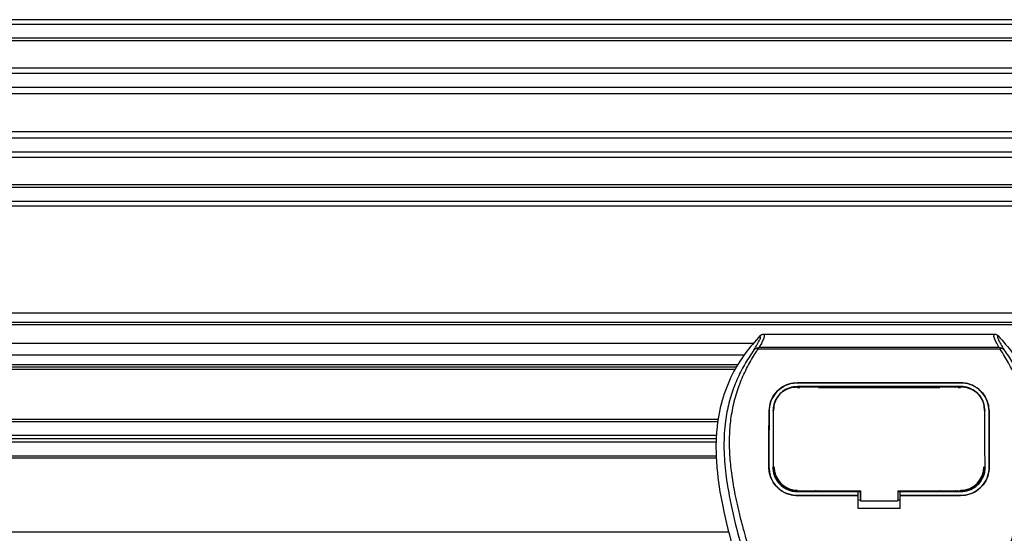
# Model space of a CAD drawing. Header units: millimetres. Extents: x 0 to 420, y 0 to 297.
# Tile 72 of 128: x 156.89 to 164.5, y 235.95 to 239.92. Entities that reach past the tile are written whole.
import ezdxf

# ---------------------------------------------------------------- set-up
doc = ezdxf.new("R2010")
doc.units = ezdxf.units.MM

msp = doc.modelspace()

# ---------------------------------------------------------------- linework, layer by layer
at = {"color": 7, "linetype": 'Continuous', "lineweight": 25}
for p, q in [((221.09183, 239.92173), (58.90817, 239.92173)), ((221.09183, 239.88569), (58.90817, 239.88569)), ((221.09183, 239.77756), (58.90817, 239.77756)), ((221.09183, 239.75918), (58.90817, 239.75918)), ((207.23415, 239.5469), (149.99616, 239.5469)), ((207.19267, 239.50508), (150.03765, 239.50508)), ((207.13013, 239.39737), (150.10018, 239.39737)), ((207.11603, 239.34868), (150.11428, 239.34868)), ((207.10799, 239.05314), (150.12232, 239.05314)), ((207.10799, 239.00445), (150.12232, 239.00445)), ((207.10799, 238.89674), (150.12232, 238.89674)), ((207.10799, 238.85493), (150.12232, 238.85493)), ((207.10799, 238.64264), (150.12232, 238.64264)), ((207.10799, 238.62426), (150.12232, 238.62426)), ((207.10799, 238.51614), (150.12232, 238.51614)), ((207.10799, 238.48009), (150.12232, 238.48009)), ((207.10799, 237.65116), (150.12232, 237.65116)), ((207.10799, 237.57907), (150.12232, 237.57907)), ((207.10799, 237.56105), (150.12232, 237.56105)), ((162.64198, 237.48837), (164.42731, 237.48837)), ((162.56507, 237.41689), (150.12232, 237.41689)), ((162.59839, 237.37312), (162.59499, 237.38082)), ((164.47044, 237.37312), (162.59839, 237.37312)), ((162.60789, 237.3872), (164.46145, 237.3872)), ((164.4744, 237.38092), (164.47044, 237.37312)), ((162.49063, 237.32679), (150.12232, 237.32679)), ((162.44515, 237.2511), (150.12232, 237.2511)), ((162.43404, 237.23308), (150.12232, 237.23308)), ((162.42006, 237.21506), (150.12232, 237.21506)), ((162.90394, 237.11245), (164.16536, 237.11245)), ((162.90394, 237.11228), (162.90394, 237.11245)), ((164.16536, 237.11228), (162.90394, 237.11228)), ((164.16536, 237.08326), (162.90394, 237.08326)), ((162.90394, 237.07513), (162.92259, 237.07513)), ((162.90439, 237.0785), (162.90426, 237.0785)), ((163.05863, 237.0816), (162.92945, 237.0816)), ((163.06549, 237.07513), (164.00382, 237.07513)), ((164.13985, 237.0816), (164.01067, 237.0816)), ((164.14671, 237.07513), (164.16536, 237.07513)), ((164.16536, 237.11228), (164.16536, 237.11245)), ((162.71926, 236.91375), (162.71886, 236.90579)), ((164.35044, 236.90583), (164.35003, 236.91376)), ((162.68425, 236.89443), (162.68409, 236.89443)), ((162.71903, 236.90545), (162.71862, 236.89745)), ((164.35069, 236.89746), (164.35028, 236.90544)), ((164.38505, 236.89443), (164.38521, 236.89443)), ((162.29384, 236.82762), (150.12232, 236.82762)), ((162.29087, 236.81141), (150.12232, 236.81141)), ((162.27739, 236.70328), (150.12232, 236.70328)), ((162.27637, 236.67805), (150.12232, 236.67805)), ((162.27536, 236.65283), (150.12232, 236.65283)), ((162.27603, 236.5447), (150.12232, 236.5447)), ((162.27682, 236.52848), (150.12232, 236.52848)), ((162.68229, 236.46187), (162.68213, 236.46187)), ((162.71756, 236.45861), (162.71767, 236.4584)), ((164.35163, 236.45839), (164.35175, 236.4586)), ((164.38701, 236.46187), (164.38717, 236.46187)), ((162.90394, 236.27014), (162.90394, 236.27739)), ((162.90394, 236.27014), (163.37247, 236.27014)), ((162.90394, 236.23967), (162.90394, 236.23952)), ((162.90394, 236.23967), (163.37247, 236.23967)), ((163.37247, 236.23952), (162.90394, 236.23952)), ((162.93249, 236.27184), (163.05559, 236.27184)), ((163.37247, 236.27168), (163.39052, 236.27168)), ((163.37247, 236.24141), (163.37247, 236.27014)), ((163.37247, 236.13915), (163.37247, 236.23952)), ((163.39052, 236.2199), (163.39052, 236.27916)), ((163.39052, 236.27739), (163.39052, 236.19796)), ((163.67884, 236.27738), (164.17131, 236.27738)), ((163.67884, 236.27738), (163.67884, 236.19796)), ((163.67884, 236.27168), (163.69683, 236.27168)), ((163.69683, 236.27014), (164.16536, 236.27014)), ((163.69683, 236.24141), (163.69683, 236.27014)), ((163.69683, 236.23967), (164.16536, 236.23967)), ((163.69683, 236.13915), (163.69683, 236.23952)), ((164.16536, 236.23952), (163.69683, 236.23952)), ((164.01371, 236.27184), (164.13681, 236.27184)), ((164.16536, 236.27014), (164.16536, 236.27738)), ((164.16536, 236.23967), (164.16536, 236.23952)), ((163.37247, 236.20536), (163.39052, 236.20536)), ((163.39052, 236.2199), (163.39052, 236.19942)), ((163.39052, 236.19796), (163.39052, 236.19942)), ((163.39052, 236.19796), (163.67884, 236.19796)), ((163.67884, 236.20536), (163.69683, 236.20536)), ((163.69683, 236.13915), (163.37247, 236.13915)), ((162.37159, 235.95724), (150.06826, 235.95724))]:
    msp.add_line(p, q, dxfattribs=at)
at = {"color": 7, "linetype": 'Continuous', "lineweight": 25, "flags": 128}
for points in [[(162.89984, 237.07851), (162.90394, 237.0785), (162.90426, 237.0785)], [(162.89799, 236.27739), (163.1363, 236.27739), (163.39052, 236.27739)]]:
    msp.add_lwpolyline(points, dxfattribs=at)
at = {"color": 7, "linetype": 'Continuous', "lineweight": 25}
for centre, start, end in [((162.90394, 236.46181), 180, 270), ((164.16536, 236.46181), 270, 0)]:
    msp.add_arc(centre, 0.18083, start, end, dxfattribs=at)
for points, knots in [([(162.61593, 237.4773), (162.57554, 237.43214), (162.49392, 237.34087), (162.39101, 237.17251), (162.31254, 236.97355), (162.27762, 236.77572), (162.2711, 236.60124), (162.28131, 236.40388), (162.32439, 236.13569), (162.38106, 235.92086), (162.41224, 235.80264)], [0, 0, 0, 0, 0.1020555, 0.2062434, 0.3310387, 0.4607193, 0.5429728, 0.6252686, 0.7937741, 1, 1, 1, 1]), ([(162.5668, 237.36583), (162.57579, 237.38109), (162.59382, 237.41172), (162.61251, 237.44567), (162.62231, 237.46989), (162.61806, 237.47483), (162.61593, 237.4773)], [0, 0, 0, 0, 0.24872742, 0.49949886, 0.74927865, 1, 1, 1, 1]), ([(162.64198, 237.48837), (162.64439, 237.48598), (162.6492, 237.48122), (162.64399, 237.45929), (162.63077, 237.42872), (162.61548, 237.40097), (162.60789, 237.3872)], [0, 0, 0, 0, 0.2575936, 0.5147329, 0.7591509, 1, 1, 1, 1]), ([(162.61593, 237.4773), (162.6177, 237.47895), (162.62126, 237.48225), (162.62773, 237.48568), (162.63469, 237.48797), (162.63955, 237.48824), (162.64198, 237.48837)], [0, 0, 0, 0, 0.2491591, 0.4999762, 0.7491747, 1, 1, 1, 1]), ([(164.46145, 237.3872), (164.45402, 237.40107), (164.43918, 237.42875), (164.4259, 237.45925), (164.42024, 237.48118), (164.42495, 237.48597), (164.42731, 237.48837)], [0, 0, 0, 0, 0.2424224, 0.4838284, 0.7414574, 1, 1, 1, 1]), ([(164.42731, 237.48837), (164.43216, 237.48781), (164.43943, 237.48697), (164.44803, 237.48224), (164.45159, 237.47895), (164.45338, 237.47729)], [0, 0, 0, 0, 0.4987145, 0.74874936, 1, 1, 1, 1]), ([(164.45338, 237.47729), (164.45121, 237.47485), (164.44688, 237.46997), (164.4564, 237.44606), (164.47507, 237.41216), (164.49333, 237.38132), (164.50249, 237.36584)], [0, 0, 0, 0, 0.2514408, 0.5015673, 0.7498635, 1, 1, 1, 1]), ([(164.45338, 237.47729), (164.49376, 237.43213), (164.57538, 237.34086), (164.67829, 237.1725), (164.75677, 236.97355), (164.79168, 236.77572), (164.7982, 236.60124), (164.78799, 236.40388), (164.74491, 236.13569), (164.68824, 235.92086), (164.65706, 235.80264)], [0, 0, 0, 0, 0.102054, 0.2062404, 0.3310362, 0.4607173, 0.5429711, 0.6252671, 0.7937733, 1, 1, 1, 1]), ([(162.94863, 233.35991), (162.94725, 233.46565), (162.94441, 233.68175), (162.91912, 234.01024), (162.87935, 234.34168), (162.83014, 234.62956), (162.77959, 234.87471), (162.73472, 235.0704), (162.68567, 235.26482), (162.63154, 235.46577), (162.58497, 235.63112), (162.55061, 235.75085), (162.53326, 235.81181), (162.51694, 235.86929), (162.5028, 235.91937), (162.4889, 235.96952), (162.47653, 236.01641), (162.46377, 236.06633), (162.45204, 236.11433), (162.44131, 236.16037), (162.43159, 236.20447), (162.41544, 236.2826), (162.39651, 236.39171), (162.38037, 236.53577), (162.37597, 236.6764), (162.38473, 236.81645), (162.40908, 236.95335), (162.44844, 237.0859), (162.50177, 237.20993), (162.54856, 237.29392), (162.58106, 237.34647), (162.59275, 237.36443), (162.59839, 237.37312)], [0, 0, 0, 0, 0.0757702, 0.1548571, 0.2359051, 0.3148505, 0.3639911, 0.4151955, 0.4586591, 0.5076202, 0.5642678, 0.5817192, 0.5968623, 0.6096795, 0.624536, 0.6341631, 0.6469813, 0.6592987, 0.6711121, 0.6824202, 0.6932232, 0.7035232, 0.739704, 0.7727671, 0.8079075, 0.8413785, 0.8748477, 0.9102013, 0.9450667, 0.9801292, 0.9903909, 1, 1, 1, 1]), ([(162.59493, 237.38081), (162.59471, 237.38077), (162.59087, 237.38006), (162.5836, 237.37796), (162.5741, 237.37307), (162.56922, 237.36823), (162.5668, 237.36583)], [0, 0, 0, 0, 0.0200108, 0.3469957, 0.676674, 1, 1, 1, 1]), ([(162.59486, 237.38089), (162.59902, 237.38317), (162.60326, 237.38548), (162.6078, 237.38717), (162.60789, 237.3872)], [0, 0, 0, 0, 0.9812431, 1, 1, 1, 1]), ([(164.12067, 233.35991), (164.12327, 233.50649), (164.12847, 233.79962), (164.17382, 234.23723), (164.23639, 234.62206), (164.30698, 234.95542), (164.3581, 235.16563), (164.39392, 235.30314), (164.41071, 235.36622), (164.42724, 235.42704), (164.44368, 235.48654), (164.46091, 235.54815), (164.47963, 235.6144), (164.5024, 235.69406), (164.52662, 235.7786), (164.55165, 235.86685), (164.57588, 235.95225), (164.6008, 236.0466), (164.62512, 236.14618), (164.65397, 236.27943), (164.68063, 236.43977), (164.69485, 236.63049), (164.6883, 236.77761), (164.67271, 236.88326), (164.65882, 236.95073), (164.6409, 237.01848), (164.61973, 237.08296), (164.59474, 237.14649), (164.56706, 237.20712), (164.53697, 237.26531), (164.50443, 237.32105), (164.48233, 237.35491), (164.47044, 237.37312)], [0, 0, 0, 0, 0.1050162, 0.2100001, 0.3148093, 0.3841756, 0.4540228, 0.4697491, 0.4859574, 0.5007826, 0.5148922, 0.5301685, 0.5466097, 0.5642069, 0.5895177, 0.6096146, 0.6299353, 0.6531323, 0.6795668, 0.7034488, 0.7509822, 0.7962784, 0.8412589, 0.8577085, 0.8747396, 0.8922462, 0.9101144, 0.9261934, 0.9450023, 0.962977, 0.9800887, 1, 1, 1, 1]), ([(164.46145, 237.3872), (164.46154, 237.38717), (164.46625, 237.38558), (164.47037, 237.38323), (164.4744, 237.38092)], [0, 0, 0, 0, 0.0189016, 1, 1, 1, 1]), ([(164.50249, 237.36584), (164.50007, 237.36824), (164.49519, 237.37308), (164.48569, 237.37797), (164.47843, 237.38007), (164.47461, 237.38077), (164.4744, 237.38081)], [0, 0, 0, 0, 0.3236146, 0.6535901, 0.9808697, 1, 1, 1, 1]), ([(162.56677, 237.3658), (162.55601, 237.35011), (162.52339, 237.30258), (162.46965, 237.21174), (162.41364, 237.08976), (162.37064, 236.95658), (162.34098, 236.80112), (162.33085, 236.62425), (162.3437, 236.43025), (162.3789, 236.2055), (162.43871, 235.95215), (162.53376, 235.61381), (162.63994, 235.21726), (162.74225, 234.75924), (162.81928, 234.29662), (162.86842, 233.83032), (162.87402, 233.51828), (162.87683, 233.3623)], [0, 0, 0, 0, 0.0171315, 0.0518789, 0.0867888, 0.1216172, 0.1567305, 0.2033881, 0.2503481, 0.2972709, 0.3674165, 0.4376773, 0.5502447, 0.6628473, 0.7753466, 0.8877074, 1, 1, 1, 1]), ([(164.50252, 237.36581), (164.51329, 237.35012), (164.5459, 237.30258), (164.59965, 237.21174), (164.65566, 237.08976), (164.69866, 236.95658), (164.72832, 236.80112), (164.73845, 236.62425), (164.7256, 236.43025), (164.6904, 236.2055), (164.63059, 235.95215), (164.53554, 235.61381), (164.42936, 235.21726), (164.32705, 234.75924), (164.25002, 234.29662), (164.20088, 233.83032), (164.19528, 233.51828), (164.19247, 233.3623)], [0, 0, 0, 0, 0.0171351, 0.0518824, 0.0867922, 0.1216204, 0.1567336, 0.2033911, 0.2503509, 0.2972735, 0.3674188, 0.4376794, 0.5502464, 0.6628485, 0.7753474, 0.8877078, 1, 1, 1, 1]), ([(162.68409, 236.89443), (162.68688, 236.91998), (162.69246, 236.97106), (162.73324, 237.038), (162.79257, 237.08732), (162.85401, 237.10994), (162.89176, 237.11184), (162.90394, 237.11245)], [0, 0, 0, 0, 0.2254673, 0.4508536, 0.6773692, 0.8959117, 1, 1, 1, 1]), ([(162.90394, 237.11228), (162.8806, 237.1101), (162.83396, 237.10574), (162.77116, 237.07208), (162.7209, 237.02115), (162.68983, 236.95888), (162.68595, 236.91411), (162.68425, 236.89443)], [0, 0, 0, 0, 0.1986654, 0.3969886, 0.6042242, 0.8260387, 1, 1, 1, 1]), ([(162.90394, 237.08326), (162.88361, 237.08135), (162.84299, 237.07754), (162.78836, 237.04799), (162.74499, 237.00351), (162.71852, 236.94962), (162.71531, 236.91118), (162.7139, 236.8943)], [0, 0, 0, 0, 0.2000051, 0.3997225, 0.6073327, 0.8275308, 1, 1, 1, 1]), ([(162.89984, 237.07851), (162.87961, 237.07668), (162.83917, 237.07302), (162.78525, 237.04408), (162.74448, 237.00092), (162.72242, 236.95199), (162.72001, 236.91895), (162.71903, 236.90545)], [0, 0, 0, 0, 0.2128654, 0.4257218, 0.6387225, 0.8523499, 1, 1, 1, 1]), ([(164.16946, 237.07851), (164.16809, 237.0785), (164.02387, 237.0783), (163.60218, 237.07854), (163.18186, 237.07852), (162.90439, 237.0785)], [0, 0, 0, 0, 0.0032392, 0.3420114, 1, 1, 1, 1]), ([(162.92945, 237.0816), (162.93141, 237.08145), (162.93501, 237.08117), (162.93803, 237.07933), (162.9394, 237.0785)], [0, 0, 0, 0, 0.5442305, 1, 1, 1, 1]), ([(163.04847, 237.07849), (163.0503, 237.07951), (163.05345, 237.08126), (163.05709, 237.0815), (163.05863, 237.0816)], [0, 0, 0, 0, 0.5788371, 1, 1, 1, 1]), ([(164.01067, 237.0816), (164.01263, 237.08145), (164.01625, 237.08117), (164.01928, 237.07932), (164.02066, 237.07848)], [0, 0, 0, 0, 0.5420065, 1, 1, 1, 1]), ([(164.12971, 237.07849), (164.13153, 237.07951), (164.13468, 237.08126), (164.13832, 237.0815), (164.13985, 237.0816)], [0, 0, 0, 0, 0.5782449, 1, 1, 1, 1]), ([(164.16536, 237.11245), (164.18876, 237.11026), (164.23552, 237.10589), (164.2985, 237.07206), (164.3488, 237.02089), (164.37969, 236.95858), (164.38353, 236.91397), (164.38521, 236.89443)], [0, 0, 0, 0, 0.1991311, 0.3979316, 0.6058895, 0.8273797, 1, 1, 1, 1]), ([(164.38505, 236.89443), (164.38225, 236.91998), (164.37666, 236.97107), (164.33586, 237.03796), (164.27653, 237.08724), (164.21513, 237.10979), (164.17746, 237.11167), (164.16536, 237.11228)], [0, 0, 0, 0, 0.2256595, 0.4512475, 0.6779682, 0.8966264, 1, 1, 1, 1]), ([(164.3554, 236.8943), (164.35304, 236.9164), (164.34832, 236.9606), (164.31315, 237.01862), (164.26192, 237.06133), (164.2088, 237.08104), (164.17609, 237.08272), (164.16536, 237.08326)], [0, 0, 0, 0, 0.2255211, 0.4509943, 0.6767202, 0.8940147, 1, 1, 1, 1]), ([(164.35028, 236.90544), (164.3482, 236.9254), (164.34403, 236.96531), (164.31239, 237.01757), (164.26599, 237.05612), (164.2154, 237.07582), (164.18233, 237.07775), (164.16946, 237.07851)], [0, 0, 0, 0, 0.2177322, 0.4355788, 0.6507548, 0.8640725, 1, 1, 1, 1]), ([(162.68213, 236.46187), (162.68224, 236.49813), (162.68252, 236.58888), (162.68311, 236.73372), (162.68376, 236.84081), (162.68409, 236.89443)], [0, 0, 0, 0, 0.249392, 0.6241438, 1, 1, 1, 1]), ([(162.68425, 236.89443), (162.68383, 236.82321), (162.68319, 236.71618), (162.68263, 236.57126), (162.6824, 236.49834), (162.68229, 236.46187)], [0, 0, 0, 0, 0.4985433, 0.7491675, 1, 1, 1, 1]), ([(162.71767, 236.4584), (162.71767, 236.45953), (162.7178, 236.52824), (162.71805, 236.63567), (162.7185, 236.77975), (162.71882, 236.86), (162.71901, 236.90172), (162.71903, 236.90545)], [0, 0, 0, 0, 0.0075194, 0.45666513, 0.71535566, 0.97452521, 1, 1, 1, 1]), ([(164.35028, 236.90544), (164.35029, 236.90171), (164.3506, 236.83264), (164.351, 236.72401), (164.35138, 236.57931), (164.35155, 236.49988), (164.35163, 236.45953), (164.35163, 236.45839)], [0, 0, 0, 0, 0.0254662, 0.4713629, 0.7317873, 0.9924644, 1, 1, 1, 1]), ([(164.38701, 236.46187), (164.3869, 236.49813), (164.38662, 236.58889), (164.38604, 236.73375), (164.38538, 236.84082), (164.38505, 236.89443)], [0, 0, 0, 0, 0.2493778, 0.6241217, 1, 1, 1, 1]), ([(164.38521, 236.89443), (164.38564, 236.82319), (164.38627, 236.71614), (164.38683, 236.57124), (164.38706, 236.49833), (164.38717, 236.46187)], [0, 0, 0, 0, 0.4985836, 0.7491897, 1, 1, 1, 1]), ([(162.90394, 236.23952), (162.87905, 236.24196), (162.82929, 236.24684), (162.76293, 236.2849), (162.71279, 236.34093), (162.6859, 236.4035), (162.68322, 236.44506), (162.68213, 236.46187)], [0, 0, 0, 0, 0.2134118, 0.4268173, 0.6404853, 0.8545743, 1, 1, 1, 1]), ([(162.68229, 236.46187), (162.68467, 236.43692), (162.68943, 236.38702), (162.72763, 236.32037), (162.78394, 236.2701), (162.84634, 236.24347), (162.88756, 236.24075), (162.90394, 236.23967)], [0, 0, 0, 0, 0.2152728, 0.4305775, 0.6450792, 0.8589771, 1, 1, 1, 1]), ([(162.71258, 236.46181), (162.71466, 236.44026), (162.71882, 236.39715), (162.75188, 236.3396), (162.80059, 236.29625), (162.85441, 236.27339), (162.8899, 236.27106), (162.90394, 236.27014)], [0, 0, 0, 0, 0.2155433, 0.4311178, 0.6459265, 0.8599501, 1, 1, 1, 1]), ([(162.71767, 236.4584), (162.71963, 236.43802), (162.72356, 236.39724), (162.75482, 236.34281), (162.80085, 236.30187), (162.85156, 236.28041), (162.88489, 236.27824), (162.89799, 236.27739)], [0, 0, 0, 0, 0.2161227, 0.4322836, 0.6474825, 0.8614599, 1, 1, 1, 1]), ([(164.38717, 236.46187), (164.38479, 236.43691), (164.38002, 236.38699), (164.34182, 236.32027), (164.28545, 236.26996), (164.223, 236.24331), (164.18175, 236.2406), (164.16536, 236.23952)], [0, 0, 0, 0, 0.2152168, 0.4304623, 0.6450993, 0.8590403, 1, 1, 1, 1]), ([(164.16536, 236.23967), (164.19023, 236.24211), (164.23997, 236.24699), (164.30625, 236.28503), (164.35636, 236.341), (164.38324, 236.40352), (164.38592, 236.44506), (164.38701, 236.46187)], [0, 0, 0, 0, 0.21342983, 0.42685587, 0.64034809, 0.85449046, 1, 1, 1, 1]), ([(164.16536, 236.27014), (164.18683, 236.27225), (164.22976, 236.27646), (164.28698, 236.30929), (164.33024, 236.3576), (164.35343, 236.41152), (164.35577, 236.44734), (164.35672, 236.46181)], [0, 0, 0, 0, 0.2134822, 0.4269583, 0.6406207, 0.8548221, 1, 1, 1, 1]), ([(164.17131, 236.27738), (164.1915, 236.27936), (164.23189, 236.28333), (164.28574, 236.31422), (164.3265, 236.35971), (164.34849, 236.41066), (164.35073, 236.4446), (164.35163, 236.45839)], [0, 0, 0, 0, 0.212876, 0.4257362, 0.6390345, 0.8533124, 1, 1, 1, 1]), ([(162.93249, 236.27184), (162.93138, 236.27281), (162.92951, 236.27443), (162.92748, 236.27628), (162.92655, 236.27716), (162.92632, 236.27739)], [0, 0, 0, 0, 0.5217125, 0.8781434, 1, 1, 1, 1]), ([(162.94521, 236.27739), (162.9449, 236.27699), (162.94335, 236.27499), (162.93893, 236.27262), (162.93471, 236.27211), (162.93249, 236.27184)], [0, 0, 0, 0, 0.1064229, 0.5308645, 1, 1, 1, 1]), ([(163.05559, 236.27184), (163.05359, 236.27206), (163.04959, 236.27249), (163.04514, 236.27472), (163.04339, 236.27683), (163.04293, 236.27739)], [0, 0, 0, 0, 0.4233453, 0.8466836, 1, 1, 1, 1]), ([(163.06175, 236.27739), (163.06152, 236.27716), (163.06049, 236.27617), (163.05844, 236.27432), (163.05657, 236.2727), (163.05559, 236.27184)], [0, 0, 0, 0, 0.1217656, 0.5374861, 1, 1, 1, 1]), ([(164.01371, 236.27184), (164.0126, 236.27281), (164.01074, 236.27443), (164.00871, 236.27628), (164.00778, 236.27716), (164.00755, 236.27738)], [0, 0, 0, 0, 0.522407, 0.8793122, 1, 1, 1, 1]), ([(164.02643, 236.27738), (164.02612, 236.27698), (164.02457, 236.27499), (164.02015, 236.27262), (164.01593, 236.27211), (164.01371, 236.27184)], [0, 0, 0, 0, 0.1058158, 0.5305457, 1, 1, 1, 1]), ([(164.13681, 236.27184), (164.13481, 236.27206), (164.13081, 236.27249), (164.12637, 236.27472), (164.12462, 236.27682), (164.12416, 236.27738)], [0, 0, 0, 0, 0.4236642, 0.8473213, 1, 1, 1, 1]), ([(164.14296, 236.27738), (164.14273, 236.27716), (164.14171, 236.27617), (164.13966, 236.27432), (164.13779, 236.2727), (164.13681, 236.27184)], [0, 0, 0, 0, 0.1204858, 0.5368121, 1, 1, 1, 1])]:
    msp.add_open_spline(points, degree=3, knots=knots, dxfattribs=at)

doc.saveas('drawing.dxf')
